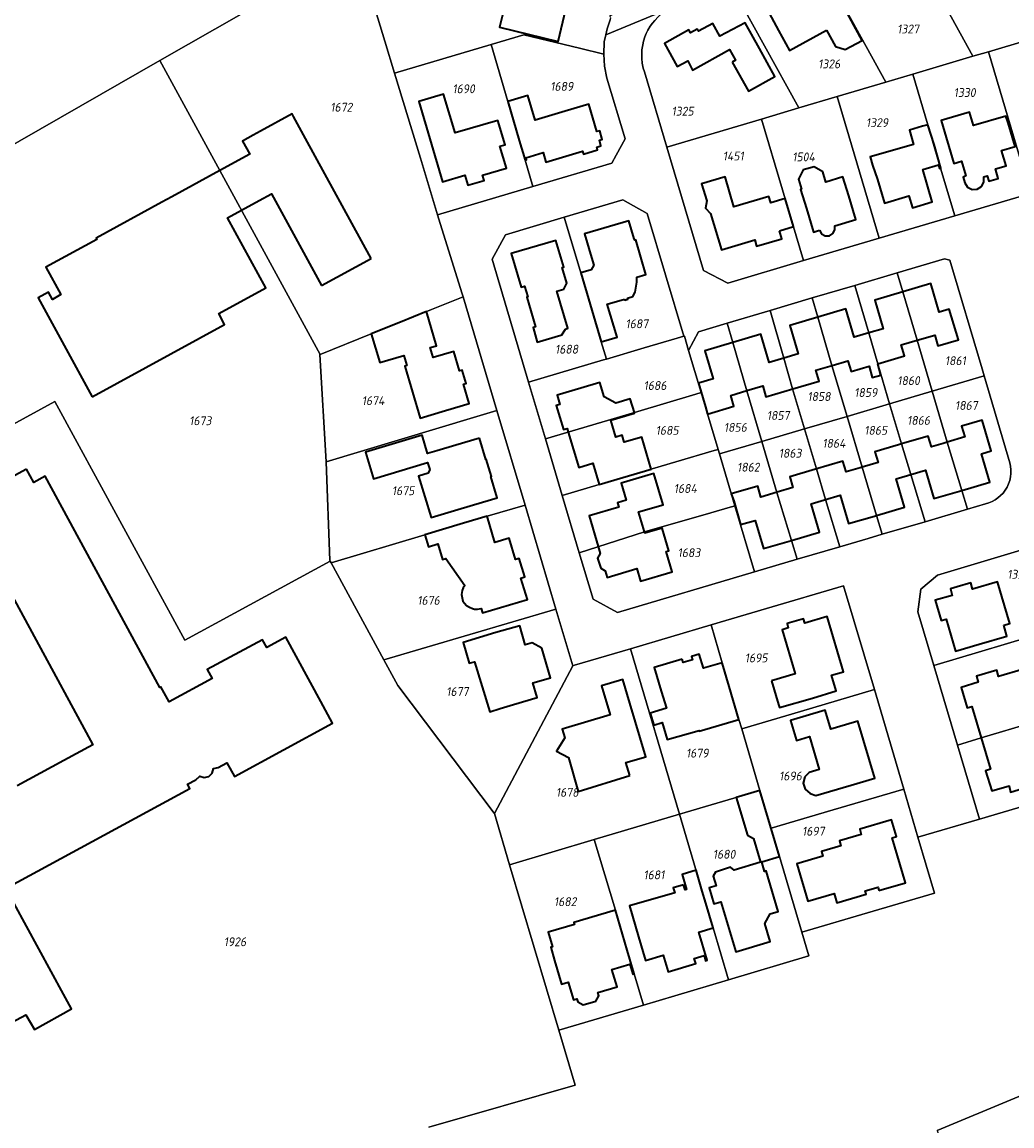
# Model space of a CAD drawing. Extents: x 177930 to 190767, y 381068 to 392034.
# Tile 142 of 256: x 183021 to 183221, y 386591 to 386815. Entities that reach past the tile are written whole.
import ezdxf
from ezdxf.enums import TextEntityAlignment as Align

# ---------------------------------------------------------------- set-up
doc = ezdxf.new("R2010")
doc.units = 0
for name, color, linetype, lineweight in [('B-XX-KG-GRENS_PERCEEL-GV', 150, 'Continuous', 25), ('B-XX-KG-GRENS_PERCEEL-S', 150, 'Continuous', 25), ('B-XX-OG-BEBOUWING-G', 7, 'Continuous', 35)]:
    doc.layers.add(name, color=color, linetype=linetype, lineweight=lineweight)
doc.styles.add('NLCS-ISO', font='NLCS-ISO.ttf', dxfattribs={"height": 1.8})

# ---------------------------------------------------------------- blocks, each defined once
blk = doc.blocks.new('SKG-PERCEELNUMMER-SO')
at = {"layer": 'DefPoints'}
blk.add_point((0, 0), dxfattribs=at)
at = {"style": 'NLCS-ISO', "oblique": 10, "flags": 1}
blk.add_attdef('GEMEENTECODE', text='', height=1.8, dxfattribs=at).set_placement((-0.5, 2.55), align=Align.MIDDLE_RIGHT)
blk.add_attdef('SECTIE', text='', height=1.8, dxfattribs=at).set_placement((0.5, 2.5), align=Align.MIDDLE_LEFT)
at = {"style": 'NLCS-ISO', "oblique": 10}
blk.add_attdef('PERCEELNUMMER', text='', height=1.8, dxfattribs=at).set_placement((0, 0), align=Align.MIDDLE_CENTER)

msp = doc.modelspace()

# ---------------------------------------------------------------- linework, layer by layer
at = {"layer": 'B-XX-KG-GRENS_PERCEEL-GV'}
for points in [[(182988.248, 386772.307), (183048.714, 386806.929), (183088.43, 386829.67), (183088.616, 386829.771), (183119.946, 386846.918), (183106.069, 386883.197), (183086.59, 386873.024), (183060.49, 386858.56), (183033.858, 386844.779), (183017.548, 386836.829)], [(183153.17, 386817.97), (183139.134, 386812.179), (183138.811, 386810.731), (183138.705, 386808.256), (183138.871, 386805.823), (183139.357, 386803.402), (183143.058, 386791.088), (183141.24, 386787.761), (183140.348, 386786.131), (183124.323, 386781.394), (183105.004, 386775.686), (183105.282, 386774.761), (183109.968, 386759.822), (183110.208, 386759.017), (183117.069, 386735.985), (183122.763, 386716.799), (183129.015, 386695.719), (183132.432, 386684.211), (183132.751, 386684.305), (183144.166, 386687.675), (183160.472, 386692.497), (183171.711, 386695.821), (183187.341, 386700.444), (183193.58, 386679.371), (183199.521, 386659.212), (183202.401, 386649.455), (183214.9, 386653.13), (183210.43, 386668.14), (183205.644, 386684.264), (183202.41, 386695.16), (183203, 386699.74), (183206.4, 386702.61), (183224.62, 386708.08)], [(183140.019, 386815.17), (183139.396, 386813.354), (183139.134, 386812.179), (183153.17, 386817.97)], [(183225.24, 386779.983), (183209.882, 386775.422), (183194.546, 386770.904), (183179.224, 386766.423), (183163.886, 386761.8), (183158.935, 386764.402), (183151.47, 386789.38), (183146.95, 386804.68), (183146.736, 386805.426), (183146.522, 386806.434), (183146.424, 386807.332), (183146.403, 386808.196), (183146.451, 386809.134), (183146.607, 386810.158), (183146.786, 386810.883), (183147.063, 386811.752), (183147.343, 386812.409), (183147.677, 386813.132), (183148.142, 386813.9), (183148.587, 386814.492), (183149.063, 386815.089)], [(183103.27, 386590.679), (183132.907, 386599.169), (183129.589, 386610.335), (183119.62, 386643.878), (183116.542, 386654.233), (183116.508, 386654.349), (183096.965, 386680.192), (183094.145, 386685.391), (183083.46, 386705.087), (183083.279, 386705.421), (183053.793, 386689.416), (183027.4, 386737.812), (183011.668, 386729.242)], [(183238.91, 386660.19), (183214.9, 386653.13), (183202.401, 386649.455), (183205.758, 386638.087), (183192.191, 386634.094), (183178.886, 386630.178), (183180.297, 386625.375), (183164.002, 386620.537), (183153.116, 386617.311), (183146.74, 386615.421), (183129.589, 386610.335), (183132.907, 386599.169), (183103.27, 386590.679)], [(183206.281, 386589.991), (183285.054, 386622.786)]]:
    msp.add_lwpolyline(points, dxfattribs=at)
for points in [[(183139.396, 386813.354), (183140.019, 386815.17), (183140.138, 386815.598), (183139.955, 386816.031), (183140.509, 386816.295), (183141.284, 386817.699), (183142.777, 386819.753), (183131.202, 386843.288), (183122.945, 386839.077), (183090.772, 386822.671), (183094.348, 386810.891), (183096.326, 386804.375), (183115.864, 386810.19), (183122.531, 386812.163), (183133.777, 386809.446), (183138.705, 386808.256), (183138.811, 386810.731), (183139.134, 386812.179)], [(183233.22, 386813.63), (183216.39, 386844.28), (183197.76, 386836.55), (183205.09, 386823.27), (183213.55, 386807.83), (183216.72, 386808.74)], [(183181.02, 386829.58), (183195.92, 386802.55), (183201.36, 386804.19), (183213.55, 386807.83), (183205.09, 386823.27), (183197.76, 386836.55)], [(183103.801, 386756.448), (183110.208, 386759.017), (183109.968, 386759.822), (183105.282, 386774.761), (183105.004, 386775.686), (183101.553, 386787.159), (183096.326, 386804.375), (183094.348, 386810.891), (183090.772, 386822.671), (183088.616, 386829.771), (183088.43, 386829.67), (183048.714, 386806.929), (183081.255, 386747.364), (183091.587, 386751.535)], [(183181.02, 386829.58), (183164.32, 386822.57), (183178.272, 386797.337), (183186.03, 386799.64), (183195.92, 386802.55)], [(183153.17, 386817.97), (183152.165, 386817.498), (183151.384, 386817.063), (183150.504, 386816.469), (183149.739, 386815.803), (183149.063, 386815.089), (183148.587, 386814.492), (183148.142, 386813.9), (183147.677, 386813.132), (183147.343, 386812.409), (183147.063, 386811.752), (183146.786, 386810.883), (183146.607, 386810.158), (183146.451, 386809.134), (183146.403, 386808.196), (183146.424, 386807.332), (183146.522, 386806.434), (183146.736, 386805.426), (183146.95, 386804.68), (183151.47, 386789.38), (183170.688, 386795.085), (183178.272, 386797.337), (183164.32, 386822.57)], [(183140.348, 386786.131), (183141.24, 386787.761), (183143.058, 386791.088), (183139.357, 386803.402), (183138.871, 386805.823), (183138.705, 386808.256), (183133.777, 386809.446), (183122.531, 386812.163), (183115.864, 386810.19), (183119.241, 386798.625), (183122.769, 386786.735), (183124.323, 386781.394)], [(183216.72, 386808.74), (183225.24, 386779.983), (183235.4, 386783), (183246.71, 386789.24), (183233.22, 386813.63)], [(183115.864, 386810.19), (183096.326, 386804.375), (183101.553, 386787.159), (183105.004, 386775.686), (183124.323, 386781.394), (183122.769, 386786.735), (183119.241, 386798.625)], [(183213.55, 386807.83), (183201.36, 386804.19), (183204.39, 386793.92), (183206.81, 386785.82), (183209.882, 386775.422), (183225.24, 386779.983), (183216.72, 386808.74)], [(183081.255, 386747.364), (183048.714, 386806.929), (182988.248, 386772.307), (183011.668, 386729.242), (183027.4, 386737.812), (183053.793, 386689.416), (183083.279, 386705.421), (183083.199, 386705.568), (183082.429, 386725.563), (183081.175, 386747.332)], [(183186.03, 386799.64), (183194.546, 386770.904), (183209.882, 386775.422), (183206.81, 386785.82), (183204.39, 386793.92), (183201.36, 386804.19), (183195.92, 386802.55)], [(183170.688, 386795.085), (183179.224, 386766.423), (183194.546, 386770.904), (183186.03, 386799.64), (183178.272, 386797.337)], [(183170.688, 386795.085), (183151.47, 386789.38), (183158.935, 386764.402), (183163.886, 386761.8), (183179.224, 386766.423)], [(183116.093, 386766.676), (183118.791, 386771.63), (183130.68, 386775.154), (183142.563, 386778.67), (183144.755, 386777.475), (183147.539, 386775.959), (183154.933, 386751.026), (183155.091, 386751.073), (183155.9, 386748.16), (183157.92, 386751.94), (183163.731, 386753.667), (183172.425, 386756.25), (183180.985, 386758.794), (183189.605, 386761.356), (183198.225, 386763.918), (183207.79, 386766.76), (183208.9, 386766.45), (183215.44, 386744.43), (183215.859, 386743.011), (183221.06, 386725.38), (183221.205, 386724.668), (183221.273, 386723.945), (183221.264, 386723.218), (183221.179, 386722.496), (183221.018, 386721.788), (183220.783, 386721.101), (183220.476, 386720.442), (183220.102, 386719.819), (183219.663, 386719.24), (183219.166, 386718.71), (183218.633, 386718.25), (183218.055, 386717.848), (183217.44, 386717.506), (183216.792, 386717.229), (183216.12, 386717.02), (183212.445, 386715.942), (183203.876, 386713.429), (183195.189, 386710.881), (183192.32, 386710.04), (183186.601, 386708.354), (183177.941, 386705.802), (183169.25, 386703.24), (183141.534, 386695.037), (183136.54, 386697.743), (183133.751, 386707.137), (183130.306, 386718.739), (183126.888, 386730.257), (183123.476, 386741.752)], [(183144.755, 386777.475), (183142.563, 386778.67), (183130.68, 386775.154), (183134.045, 386763.874), (183138.22, 386749.873), (183139.255, 386746.404), (183146.89, 386748.655), (183153.611, 386750.636), (183154.933, 386751.026), (183147.539, 386775.959)], [(183118.791, 386771.63), (183116.093, 386766.676), (183123.476, 386741.752), (183138.66, 386746.228), (183139.255, 386746.404), (183138.22, 386749.873), (183134.045, 386763.874), (183130.68, 386775.154)], [(183205.298, 386739.892), (183215.859, 386743.011), (183215.44, 386744.43), (183208.9, 386766.45), (183207.79, 386766.76), (183198.225, 386763.918), (183199.364, 386760.03), (183202.236, 386750.223)], [(183196.669, 386737.344), (183205.298, 386739.892), (183202.236, 386750.223), (183199.364, 386760.03), (183198.225, 386763.918), (183189.605, 386761.356), (183192.433, 386751.697), (183194.258, 386745.464)], [(183189.605, 386761.356), (183180.985, 386758.794), (183182.116, 386754.91), (183184.97, 386745.112), (183188.032, 386734.794), (183196.669, 386737.344), (183194.258, 386745.464), (183192.433, 386751.697)], [(183110.208, 386759.017), (183103.801, 386756.448), (183091.587, 386751.535), (183081.255, 386747.364), (183081.175, 386747.332), (183082.429, 386725.563), (183112.298, 386734.545), (183117.069, 386735.985)], [(183172.425, 386756.25), (183175.194, 386746.588), (183176.982, 386740.35), (183179.395, 386732.244), (183188.032, 386734.794), (183184.97, 386745.112), (183182.116, 386754.91), (183180.985, 386758.794)], [(183172.425, 386756.25), (183163.731, 386753.667), (183164.858, 386749.79), (183167.704, 386740), (183170.764, 386729.695), (183179.395, 386732.244), (183176.982, 386740.35), (183175.194, 386746.588)], [(183162.187, 386727.162), (183170.764, 386729.695), (183167.704, 386740), (183164.858, 386749.79), (183163.731, 386753.667), (183157.92, 386751.94), (183155.9, 386748.16), (183158.469, 386739.625), (183159.78, 386735.27), (183161.909, 386728.104)], [(183158.469, 386739.625), (183155.9, 386748.16), (183155.091, 386751.073), (183154.933, 386751.026), (183153.611, 386750.636), (183146.89, 386748.655), (183139.255, 386746.404), (183138.66, 386746.228), (183123.476, 386741.752), (183126.888, 386730.257), (183144.93, 386735.565), (183157.351, 386739.3)], [(183216.12, 386717.02), (183216.792, 386717.229), (183217.44, 386717.506), (183218.055, 386717.848), (183218.633, 386718.25), (183219.166, 386718.71), (183219.663, 386719.24), (183220.102, 386719.819), (183220.476, 386720.442), (183220.783, 386721.101), (183221.018, 386721.788), (183221.179, 386722.496), (183221.264, 386723.218), (183221.273, 386723.945), (183221.205, 386724.668), (183221.06, 386725.38), (183215.859, 386743.011), (183205.298, 386739.892), (183208.364, 386729.555), (183211.295, 386719.779), (183212.445, 386715.942)], [(183161.909, 386728.104), (183159.78, 386735.27), (183158.469, 386739.625), (183157.351, 386739.3), (183144.93, 386735.565), (183126.888, 386730.257), (183130.306, 386718.739), (183137.815, 386720.94), (183161.122, 386727.87)], [(183203.876, 386713.429), (183212.445, 386715.942), (183211.295, 386719.779), (183208.364, 386729.555), (183205.298, 386739.892), (183196.669, 386737.344), (183199.083, 386729.214), (183200.97, 386723)], [(183082.429, 386725.563), (183083.199, 386705.568), (183083.279, 386705.421), (183083.46, 386705.087), (183102.449, 386710.745), (183115.095, 386714.522), (183122.763, 386716.799), (183117.069, 386735.985), (183112.298, 386734.545)], [(183188.032, 386734.794), (183191.099, 386724.465), (183194.035, 386714.714), (183195.189, 386710.881), (183203.876, 386713.429), (183200.97, 386723), (183199.083, 386729.214), (183196.669, 386737.344)], [(183188.032, 386734.794), (183179.395, 386732.244), (183181.812, 386724.127), (183183.698, 386717.916), (183186.601, 386708.354), (183192.32, 386710.04), (183195.189, 386710.881), (183194.035, 386714.714), (183191.099, 386724.465)], [(183179.395, 386732.244), (183170.764, 386729.695), (183173.828, 386719.378), (183176.779, 386709.636), (183177.941, 386705.802), (183186.601, 386708.354), (183183.698, 386717.916), (183181.812, 386724.127)], [(183162.187, 386727.162), (183165.285, 386716.666), (183169.243, 386703.26), (183169.25, 386703.24), (183177.941, 386705.802), (183176.779, 386709.636), (183173.828, 386719.378), (183170.764, 386729.695)], [(183161.909, 386728.104), (183161.122, 386727.87), (183137.815, 386720.94), (183130.306, 386718.739), (183133.751, 386707.137), (183146.968, 386711.403), (183160.429, 386715.215), (183164.367, 386716.392), (183164.861, 386716.539), (183165.285, 386716.666), (183162.187, 386727.162)], [(183122.763, 386716.799), (183115.095, 386714.522), (183102.449, 386710.745), (183083.46, 386705.087), (183094.145, 386685.391), (183129.015, 386695.719)], [(183165.285, 386716.666), (183164.861, 386716.539), (183164.367, 386716.392), (183160.429, 386715.215), (183146.968, 386711.403), (183133.751, 386707.137), (183136.54, 386697.743), (183141.534, 386695.037), (183169.25, 386703.24), (183169.243, 386703.26)], [(183224.62, 386708.08), (183206.4, 386702.61), (183203, 386699.74), (183202.41, 386695.16), (183205.644, 386684.264), (183229.595, 386691.407)], [(183178.635, 386674.954), (183193.58, 386679.371), (183187.341, 386700.444), (183171.711, 386695.821), (183160.472, 386692.497), (183162.723, 386684.813), (183166.099, 386673.329), (183166.696, 386671.426)], [(183132.432, 386684.211), (183129.015, 386695.719), (183094.145, 386685.391), (183096.965, 386680.192), (183116.508, 386654.349), (183116.542, 386654.233)], [(183166.696, 386671.426), (183166.099, 386673.329), (183162.723, 386684.813), (183160.472, 386692.497), (183144.166, 386687.675), (183154.076, 386654.123), (183170.375, 386658.946)], [(183231.774, 386684.105), (183229.595, 386691.407), (183205.644, 386684.264), (183210.43, 386668.14), (183215.21, 386669.6), (183225.671, 386672.691), (183234.424, 386675.223)], [(183136.801, 386648.986), (183142.909, 386650.802), (183154.076, 386654.123), (183144.166, 386687.675), (183132.751, 386684.305), (183132.432, 386684.211), (183116.542, 386654.233), (183119.62, 386643.878)], [(183172.654, 386651.273), (183185.257, 386654.997), (183199.521, 386659.212), (183193.58, 386679.371), (183178.635, 386674.954), (183166.696, 386671.426), (183170.375, 386658.946)], [(183210.43, 386668.14), (183214.9, 386653.13), (183238.91, 386660.19), (183234.424, 386675.223), (183225.671, 386672.691), (183215.21, 386669.6)], [(183172.654, 386651.273), (183170.375, 386658.946), (183154.076, 386654.123), (183158.695, 386638.473), (183160.865, 386631.093), (183164.002, 386620.537), (183180.297, 386625.375), (183178.886, 386630.178), (183174.346, 386645.508)], [(183185.257, 386654.997), (183172.654, 386651.273), (183174.346, 386645.508), (183178.886, 386630.178), (183192.191, 386634.094), (183205.758, 386638.087), (183202.401, 386649.455), (183199.521, 386659.212)], [(183146.74, 386615.421), (183153.116, 386617.311), (183164.002, 386620.537), (183160.865, 386631.093), (183158.695, 386638.473), (183154.076, 386654.123), (183142.909, 386650.802), (183136.801, 386648.986), (183141.12, 386634.627), (183144.889, 386621.759)], [(183136.801, 386648.986), (183119.62, 386643.878), (183129.589, 386610.335), (183146.74, 386615.421), (183144.889, 386621.759), (183141.12, 386634.627)], [(183291.8, 386596.78), (183292.861, 386597.093), (183292.701, 386597.62), (183285.054, 386622.786), (183206.281, 386589.991), (183212.215, 386573.313), (183290.3, 386591.552), (183289.8, 386593.45), (183289.14, 386595.99)]]:
    msp.add_lwpolyline(points, close=True, dxfattribs=at)
at = {"layer": 'B-XX-OG-BEBOUWING-G'}
for points in [[(183133.337, 386818.312), (183132.474, 386818.527), (183132.957, 386820.468), (183133.82, 386820.251), (183133.976, 386820.878), (183134.637, 386820.732), (183135.446, 386824.017), (183134.775, 386824.176), (183135.76, 386828.217), (183130.903, 386829.402), (183127.02, 386830.359), (183126.164, 386826.867), (183123.562, 386827.505), (183121.707, 386819.937), (183119.26, 386820.536), (183117.591, 386813.729), (183129.456, 386810.826), (183131.045, 386817.336), (183132.987, 386816.856)], [(183183.871, 386813.116), (183185.716, 386809.777), (183187.639, 386809.157), (183191.086, 386811.03), (183186.842, 386818.841), (183185.102, 386817.901), (183182.194, 386816.321), (183178.979, 386822.237), (183176.155, 386820.702), (183176.514, 386820.042), (183171.759, 386817.458), (183174.146, 386813.065), (183176.37, 386808.97)], [(183164.771, 386806.63), (183168.039, 386800.735), (183173.415, 386803.715), (183170.275, 386809.378), (183167.366, 386814.625), (183162.281, 386811.856), (183160.831, 386814.454), (183157.902, 386812.91), (183157.672, 386813.341), (183156.3, 386812.581), (183155.982, 386813.157), (183151.05, 386810.408), (183153.628, 386805.714), (183155.73, 386806.873), (183156.734, 386805.023), (183164.23, 386809.162), (183165.431, 386806.996)], [(183117.665, 386789.558), (183118.711, 386789.866), (183117.254, 386794.819), (183108.558, 386792.261), (183106.243, 386800.132), (183101.214, 386798.652), (183106.013, 386782.335), (183110.531, 386783.68), (183111.131, 386781.665), (183114.461, 386782.646), (183114.152, 386783.698), (183118.972, 386785.114)], [(183130.883, 386796.682), (183124.825, 386794.866), (183123.348, 386799.844), (183119.241, 386798.625), (183121.593, 386790.7), (183122.769, 386786.735), (183123.069, 386786.82), (183122.943, 386787.241), (183126.441, 386788.282), (183127.006, 386786.364), (183134.41, 386788.541), (183134.597, 386787.969), (183137.479, 386788.821), (183137.31, 386789.407), (183138.146, 386789.654), (183137.824, 386790.802), (183138.403, 386790.965), (183137.887, 386792.709), (183137.308, 386792.533), (183135.681, 386798.087)], [(183211.92, 386782.17), (183212.471, 386781.289), (183213.388, 386780.802), (183214.427, 386780.84), (183215.306, 386781.393), (183215.791, 386782.312), (183215.75, 386783.35), (183216.462, 386783.536), (183216.776, 386782.488), (183218.673, 386783.053), (183218.124, 386784.963), (183220.271, 386785.617), (183219.354, 386788.682), (183222.138, 386789.497), (183220.734, 386794.296), (183220.25, 386795.69), (183213.672, 386793.745), (183212.855, 386796.505), (183207.093, 386794.801), (183209.677, 386786.061), (183211.24, 386786.523), (183212.09, 386783.54), (183211.585, 386783.314)], [(183203.341, 386793.61), (183200.67, 386792.82), (183201.509, 386789.946), (183192.751, 386787.391), (183193.23, 386785.75), (183194.214, 386782.822), (183195.619, 386778.024), (183200.585, 386779.478), (183201.32, 386777.103), (183205.321, 386778.299), (183203.415, 386784.82), (183206.547, 386785.822), (183206.783, 386785.026), (183207.08, 386785.118), (183205.676, 386789.917), (183204.39, 386793.92)], [(183182.464, 386772.541), (183182.89, 386771.815), (183183.624, 386771.404), (183184.466, 386771.42), (183185.184, 386771.858), (183185.583, 386772.599), (183185.553, 386773.44), (183189.843, 386774.708), (183188.427, 386779.503), (183187.209, 386783.342), (183183.745, 386782.315), (183183.142, 386784.352), (183181.344, 386785.402), (183179.166, 386784.767), (183178.172, 386782.88), (183178.775, 386780.843), (183178.571, 386780.782), (183179.806, 386776.959), (183181.223, 386772.164)], [(183174.339, 386772.438), (183177.16, 386773.277), (183175.468, 386778.972), (183172.603, 386778.121), (183172.197, 386779.405), (183165.054, 386777.299), (183163.356, 386783.36), (183158.561, 386781.942), (183159.589, 386778.466), (183159.313, 386777.006), (183160.361, 386775.914), (183162.566, 386768.548), (183169.31, 386770.566), (183169.648, 386769.284), (183174.819, 386770.822)], [(183142.899, 386758.573), (183142.962, 386758.362), (183143.575, 386758.545), (183143.512, 386758.756), (183144.643, 386759.093), (183145.1, 386759.979), (183145.434, 386761.982), (183145.406, 386763.028), (183147.249, 386763.568), (183145.197, 386770.592), (183144.983, 386770.524), (183144.906, 386770.786), (183143.829, 386774.466), (183134.807, 386771.811), (183136.219, 386767.014), (183136.679, 386765.451), (183136.172, 386764.508), (183134.045, 386763.874), (183138.22, 386749.873), (183141.402, 386750.822), (183139.401, 386757.53)], [(183130.208, 386751.308), (183130.962, 386752.489), (183131.421, 386752.666), (183129.206, 386760.164), (183130.644, 386760.588), (183131.254, 386761.77), (183130.303, 386764.991), (183130.59, 386765.076), (183130.409, 386765.69), (183128.996, 386770.486), (183119.933, 386767.816), (183121.939, 386761.008), (183122.668, 386761.222), (183123.323, 386759.001), (183123.094, 386758.934), (183124.86, 386752.941), (183124.376, 386752.798), (183125.246, 386749.846), (183130.042, 386751.259)], [(183091.587, 386751.535), (183093.322, 386745.705), (183098.166, 386747.146), (183098.776, 386745.097), (183098.355, 386744.972), (183101.488, 386734.441), (183106.654, 386735.974), (183111.445, 386737.404), (183110.268, 386741.349), (183110.804, 386741.487), (183110.009, 386744.167), (183109.481, 386744.015), (183108.318, 386747.937), (183104.117, 386746.7), (183103.542, 386748.73), (183104.837, 386749.111), (183102.798, 386756.04), (183097.5, 386753.913)], [(183113.511, 386730.373), (183108.718, 386728.953), (183104.884, 386727.816), (183102.997, 386727.256), (183101.875, 386730.986), (183090.387, 386727.519), (183092.009, 386722.127), (183102.961, 386725.423), (183103.46, 386724.007), (183103.12, 386723.296), (183101.191, 386722.654), (183103.751, 386714.263), (183108.477, 386715.69), (183112.313, 386716.827), (183117.107, 386718.248), (183115.828, 386722.562), (183115.934, 386722.593), (183114.902, 386726.079), (183114.794, 386726.047)], [(183113.128, 386695.67), (183113.856, 386695.827), (183114.122, 386694.929), (183123.23, 386697.631), (183121.935, 386701.996), (183122.706, 386702.225), (183121.588, 386705.987), (183120.825, 386705.761), (183119.54, 386710.09), (183116.664, 386709.236), (183115.095, 386714.522), (183110.302, 386713.099), (183102.449, 386710.745), (183103.156, 386708.36), (183105.072, 386708.928), (183106.018, 386705.739), (183106.704, 386705.943), (183110.543, 386700.505), (183110.22, 386700.02), (183110.012, 386699.487), (183109.9, 386698.685), (183109.98, 386697.968), (183110.166, 386697.343), (183110.487, 386696.891), (183110.909, 386696.443), (183111.514, 386696.096), (183112.11, 386695.826), (183112.523, 386695.705)], [(183219.798, 386692.421), (183221.05, 386692.79), (183219.958, 386696.445), (183218.552, 386701.243), (183213.482, 386699.757), (183213.159, 386701.029), (183210.353, 386700.192), (183209.01, 386699.792), (183209.381, 386698.484), (183205.917, 386697.502), (183207.133, 386693.375), (183208.105, 386693.652), (183210.049, 386687.159), (183214.839, 386688.593), (183220.449, 386690.213)], [(183172.712, 386681.18), (183174.129, 386676.385), (183174.321, 386675.722), (183181.045, 386677.671), (183185.835, 386679.105), (183184.881, 386682.29), (183187.285, 386682.999), (183183.983, 386694.201), (183179.487, 386692.88), (183179.238, 386693.747), (183175.87, 386692.756), (183176.122, 386691.892), (183174.874, 386691.527), (183177.508, 386682.597)], [(183126.146, 386687.783), (183124.197, 386688.851), (183122.775, 386688.447), (183121.673, 386692.319), (183116.864, 386690.95), (183110.202, 386688.925), (183111.444, 386684.728), (183112.517, 386685.045), (183115.604, 386674.901), (183117.736, 386675.55), (183120.391, 386676.358), (183125.192, 386677.756), (183124.316, 386680.761), (183127.888, 386681.8)], [(183154.609, 386685.556), (183148.959, 386683.887), (183150.376, 386679.092), (183151.415, 386675.598), (183148.135, 386674.623), (183148.864, 386672.17), (183150.565, 386672.676), (183151.549, 386669.286), (183158.059, 386671.057), (183158.088, 386670.958), (183166.099, 386673.329), (183164.121, 386680.013), (183162.723, 386684.813), (183158.911, 386683.704), (183158.049, 386686.569), (183156.525, 386686.12), (183156.726, 386685.449), (183154.807, 386684.885)], [(183143.984, 386661.953), (183143.2, 386664.577), (183147.217, 386665.763), (183144.004, 386676.64), (183142.59, 386681.436), (183138.237, 386680.153), (183139.981, 386674.235), (183130.284, 386671.376), (183130.799, 386669.63), (183129.155, 386666.875), (183131.565, 386665.602), (183133.546, 386658.704)], [(183179.453, 386661.704), (183179.109, 386660.436), (183179.549, 386659.209), (183180.59, 386658.299), (183181.714, 386657.922), (183188.843, 386660.022), (183193.64, 386661.435), (183190.246, 386672.959), (183189.549, 386672.754), (183184.784, 386671.328), (183183.62, 386675.217), (183176.563, 386673.137), (183177.765, 386669.056), (183180.447, 386669.846), (183182.402, 386663.212), (183180.336, 386662.603)], [(183165.581, 386657.527), (183167.85, 386649.856), (183169.099, 386649.162), (183170.511, 386644.375), (183165.162, 386642.797), (183164.44, 386643.368), (183161.356, 386642.355), (183160.917, 386641.52), (183161.484, 386639.613), (183160.109, 386639.19), (183161.05, 386635.91), (183162.45, 386636.355), (183165.461, 386626.198), (183172.452, 386628.305), (183171.356, 386631.925), (183172.458, 386633.887), (183174.085, 386634.366), (183171.639, 386642.62), (183171.299, 386642.519), (183170.731, 386644.44), (183174.346, 386645.508), (183170.375, 386658.946)], [(183194.513, 386638.644), (183199.883, 386640.22), (183197.192, 386649.332), (183198.063, 386649.587), (183197.072, 386652.956), (183190.617, 386651.051), (183190.931, 386649.988), (183186.516, 386648.685), (183186.799, 386647.728), (183182.873, 386646.569), (183183.155, 386645.611), (183177.888, 386644.057), (183180.118, 386636.501), (183185.403, 386638.059), (183185.96, 386636.139), (183191.916, 386637.886), (183191.72, 386638.558), (183194.321, 386639.318)], [(183154.911, 386639.769), (183152.81, 386639.156), (183153.095, 386638.181), (183143.946, 386635.51), (183145.768, 386629.271), (183147.179, 386624.474), (183150.757, 386625.526), (183151.745, 386622.169), (183157.37, 386623.823), (183157.065, 386624.849), (183159.06, 386625.436), (183159.373, 386624.411), (183159.676, 386624.491), (183158.012, 386630.195), (183160.865, 386631.093), (183159.416, 386636.039), (183158.695, 386638.473), (183157.448, 386642.745), (183154.578, 386641.907), (183155.464, 386638.873), (183155.195, 386638.795)], [(183144.889, 386621.759), (183143.48, 386626.557), (183141.12, 386634.627), (183132.677, 386632.158), (183132.789, 386631.774), (183127.47, 386630.219), (183128.342, 386627.239), (183127.958, 386627.126), (183128.743, 386624.443), (183130.156, 386619.647), (183131.518, 386620.048), (183132.566, 386616.489), (183133.257, 386616.692), (183133.446, 386616.05), (183134.57, 386615.453), (183137.112, 386616.202), (183137.734, 386617.312), (183137.545, 386617.955), (183141.405, 386619.092), (183140.353, 386622.65), (183143.993, 386623.706), (183144.589, 386621.661)]]:
    msp.add_lwpolyline(points, close=True, dxfattribs=at)
for points in [[(183091.534, 386766.8), (183078.264, 386791.115), (183075.834, 386795.567), (183075.538, 386796.11), (183069.102, 386792.598)], [(183067.609, 386791.787), (183065.485, 386790.624), (183066.936, 386787.968), (183060.88, 386784.659)], [(183069.102, 386792.598), (183067.609, 386791.787)], [(183060.88, 386784.659), (183051.131, 386779.331), (183049.144, 386778.245), (183035.792, 386770.948), (183035.935, 386770.685), (183025.627, 386765.049), (183028.678, 386759.475), (183026.927, 386758.517), (183026.126, 386759.98), (183024.036, 386758.836), (183034.967, 386738.75)], [(183065.272, 386776.62), (183068.823, 386778.56), (183071.328, 386779.928), (183081.493, 386761.322)], [(183034.967, 386738.75), (183061.859, 386753.414), (183060.654, 386755.622), (183070.226, 386760.845), (183062.45, 386775.078), (183065.272, 386776.62)], [(183081.493, 386761.322), (183091.534, 386766.8)], [(183202.277, 386750.236), (183205.801, 386751.279), (183206.451, 386749.067), (183210.605, 386750.301), (183208.753, 386756.541), (183206.747, 386755.95), (183205.028, 386761.718), (183199.359, 386760.029)], [(183199.359, 386760.029), (183193.69, 386758.339), (183195.391, 386752.569), (183192.438, 386751.698)], [(183192.438, 386751.698), (183189.485, 386750.827), (183187.788, 386756.587), (183182.111, 386754.909)], [(183182.111, 386754.909), (183176.435, 386753.231), (183178.149, 386747.47), (183175.193, 386746.587)], [(183175.193, 386746.587), (183172.238, 386745.705), (183170.535, 386751.468), (183164.857, 386749.79)], [(183164.857, 386749.79), (183159.18, 386748.112), (183160.874, 386742.372), (183157.925, 386741.488), (183159.362, 386736.699), (183159.741, 386735.246), (183165.117, 386736.837), (183164.464, 386739.041), (183167.747, 386740.013)], [(183194.297, 386745.476), (183199.659, 386747.063), (183199.006, 386749.267), (183202.277, 386750.236)], [(183177.05, 386740.37), (183182.388, 386741.95), (183181.735, 386744.154), (183185.005, 386745.122)], [(183185.005, 386745.122), (183188.214, 386746.072), (183188.867, 386743.868), (183192.492, 386744.941), (183193.141, 386742.687), (183194.921, 386743.165), (183194.297, 386745.476)], [(183144.93, 386735.565), (183144.102, 386738.352), (183141.13, 386737.469), (183138.776, 386738.737), (183137.916, 386741.632), (183134.085, 386740.494), (183129.293, 386739.067), (183129.843, 386737.218), (183129.077, 386736.989), (183130.528, 386732.115), (183131.29, 386732.342), (183131.506, 386731.616)], [(183167.747, 386740.013), (183170.934, 386740.957), (183171.586, 386738.752), (183177.05, 386740.37)], [(183131.506, 386731.616), (183133.647, 386724.428), (183136.522, 386725.284), (183137.815, 386720.94), (183142.608, 386722.367), (183148.355, 386724.074), (183146.42, 386730.587), (183142.866, 386729.532), (183142.439, 386730.968), (183141.194, 386730.598), (183140.181, 386734.008), (183144.97, 386735.431), (183144.93, 386735.565)], [(183211.295, 386719.779), (183216.978, 386721.447), (183215.264, 386727.205), (183217.278, 386727.807), (183215.431, 386734.043), (183211.272, 386732.811), (183211.922, 386730.608), (183208.364, 386729.554)], [(183199.083, 386729.214), (183198.447, 386729.027), (183193.682, 386727.623), (183194.332, 386725.417), (183191.099, 386724.465)], [(183208.364, 386729.554), (183207.499, 386729.298), (183205.133, 386728.598), (183204.483, 386730.805), (183199.083, 386729.214)], [(183191.099, 386724.465), (183190.694, 386724.346), (183187.857, 386723.51), (183187.207, 386725.717), (183181.642, 386724.078)], [(183021.68, 386724.07), (183014.801, 386720.339)], [(183017.537, 386639.088), (183054.802, 386659.342), (183054.333, 386660.187), (183056.045, 386661.113), (183056.826, 386661.848), (183057.73, 386661.568), (183058.651, 386661.788), (183059.331, 386662.446), (183059.581, 386663.359), (183060.572, 386663.593), (183062.328, 386664.559), (183063.846, 386661.726), (183083.752, 386672.545), (183081.348, 386676.968), (183074.265, 386690), (183070.377, 386687.887), (183069.507, 386689.489), (183058.347, 386683.424), (183059.326, 386681.623), (183050.585, 386676.872), (183048.929, 386679.917), (183048.689, 386679.787), (183025.451, 386722.696), (183023.141, 386721.376), (183021.68, 386724.07)], [(183146.968, 386711.403), (183145.785, 386715.421), (183150.75, 386716.883), (183148.887, 386723.208), (183147.061, 386722.667), (183142.265, 386721.252), (183143.292, 386717.77), (183141.499, 386717.241), (183141.751, 386716.387), (183135.727, 386714.61), (183137.569, 386708.369)], [(183181.642, 386724.078), (183176.416, 386722.538), (183177.066, 386720.332), (183173.889, 386719.396)], [(183194.035, 386714.714), (183199.718, 386716.387), (183198.012, 386722.127), (183200.281, 386722.797), (183200.97, 386723)], [(183200.97, 386723), (183203.919, 386723.87), (183205.631, 386718.117), (183210.38, 386719.511), (183211.295, 386719.779)], [(183173.889, 386719.396), (183170.581, 386718.422), (183169.931, 386720.629), (183164.56, 386719.047), (183165.105, 386717.682), (183166.466, 386712.871), (183169.408, 386713.703), (183171.103, 386707.961), (183176.763, 386709.631)], [(183176.763, 386709.631), (183182.455, 386711.311), (183180.748, 386717.051), (183183.475, 386717.851)], [(183183.475, 386717.851), (183186.648, 386718.782), (183188.361, 386713.044), (183193.57, 386714.577), (183194.035, 386714.714)], [(183010.315, 386713.908), (183035.11, 386668.191), (183029.234, 386664.982), (183019.818, 386659.838)], [(183137.569, 386708.369), (183137.975, 386706.993), (183137.475, 386706.066), (183138.09, 386703.993), (183139.002, 386703.45), (183139.398, 386702.132), (183145.418, 386703.905), (183146.155, 386701.387), (183152.576, 386703.288), (183151.362, 386707.388), (183151.895, 386707.545), (183150.54, 386712.148), (183147.051, 386711.121), (183146.968, 386711.403)], [(183233.512, 386678.274), (183233.036, 386678.133), (183227.92, 386676.62), (183226.972, 386679.827), (183225.08, 386679.267), (183223.812, 386683.557), (183218.774, 386682.067), (183218.405, 386683.313), (183214.257, 386682.102), (183214.59, 386680.878), (183211.154, 386679.813), (183212.357, 386675.688), (183213.348, 386675.984), (183215.221, 386669.603)], [(183215.221, 386669.603), (183217.094, 386663.223), (183216.108, 386662.929), (183217.366, 386658.832), (183220.873, 386659.857), (183221.202, 386658.613), (183225.37, 386659.85), (183225.028, 386661.096), (183230.045, 386662.571), (183228.634, 386667.368), (183227.528, 386670.991), (183226.283, 386670.623), (183225.671, 386672.691)], [(183017.788, 386611.388), (183021.553, 386613.434), (183023.304, 386610.433), (183030.816, 386614.625), (183029.217, 386617.6), (183019.201, 386636.026)]]:
    msp.add_lwpolyline(points, dxfattribs=at)

# ---------------------------------------------------------------- block references
at = {"layer": 'B-XX-KG-GRENS_PERCEEL-S'}
for p, values in [((183200.419, 386813.335), {'PERCEELNUMMER': '1327'}), ((183184.423, 386806.265), {'PERCEELNUMMER': '1326'}), ((183110.308, 386801.21), {'PERCEELNUMMER': '1690'}), ((183130.202, 386801.701), {'PERCEELNUMMER': '1689'}), ((183211.875, 386800.456), {'PERCEELNUMMER': '1330'}), ((183085.517, 386797.478), {'PERCEELNUMMER': '1672'}), ((183154.702, 386796.672), {'PERCEELNUMMER': '1325'}), ((183194.124, 386794.349), {'PERCEELNUMMER': '1329'}), ((183164.973, 386787.576), {'PERCEELNUMMER': '1451'}), ((183179.228, 386787.408), {'PERCEELNUMMER': '1504'}), ((183145.43, 386753.563), {'PERCEELNUMMER': '1687'}), ((183131.185, 386748.405), {'PERCEELNUMMER': '1688'}), ((183210, 386746.081), {'PERCEELNUMMER': '1861'}), ((183200.514, 386742.044), {'PERCEELNUMMER': '1860'}), ((183149.114, 386741.037), {'PERCEELNUMMER': '1686'}), ((183191.836, 386739.622), {'PERCEELNUMMER': '1859'}), ((183091.955, 386737.965), {'PERCEELNUMMER': '1674'}), ((183182.35, 386738.815), {'PERCEELNUMMER': '1858'}), ((183212.22, 386736.999), {'PERCEELNUMMER': '1867'}), ((183174.076, 386734.98), {'PERCEELNUMMER': '1857'}), ((183056.926, 386733.898), {'PERCEELNUMMER': '1673'}), ((183165.397, 386732.559), {'PERCEELNUMMER': '1856'}), ((183202.533, 386733.971), {'PERCEELNUMMER': '1866'}), ((183151.57, 386731.95), {'PERCEELNUMMER': '1685'}), ((183193.854, 386731.953), {'PERCEELNUMMER': '1865'}), ((183185.378, 386729.329), {'PERCEELNUMMER': '1864'}), ((183176.497, 386727.311), {'PERCEELNUMMER': '1863'}), ((183168.021, 386724.486), {'PERCEELNUMMER': '1862'}), ((183098.041, 386719.708), {'PERCEELNUMMER': '1675'}), ((183155.254, 386720.161), {'PERCEELNUMMER': '1684'}), ((183155.991, 386707.143), {'PERCEELNUMMER': '1683'}), ((183222.814, 386702.769), {'PERCEELNUMMER': '1359'}), ((183103.19, 386697.471), {'PERCEELNUMMER': '1676'}), ((183169.613, 386685.806), {'PERCEELNUMMER': '1695'}), ((183109.042, 386678.98), {'PERCEELNUMMER': '1677'}), ((183157.677, 386666.495), {'PERCEELNUMMER': '1679'}), ((183176.564, 386661.863), {'PERCEELNUMMER': '1696'}), ((183131.321, 386658.546), {'PERCEELNUMMER': '1678'}), ((183181.198, 386650.664), {'PERCEELNUMMER': '1697'}), ((183163.115, 386645.996), {'PERCEELNUMMER': '1680'}), ((183148.892, 386641.812), {'PERCEELNUMMER': '1681'}), ((183130.903, 386636.374), {'PERCEELNUMMER': '1682'}), ((183063.95, 386628.239), {'PERCEELNUMMER': '1926'})]:
    msp.add_blockref('SKG-PERCEELNUMMER-SO', p, dxfattribs=at).add_auto_attribs(values)

doc.saveas('drawing.dxf')
